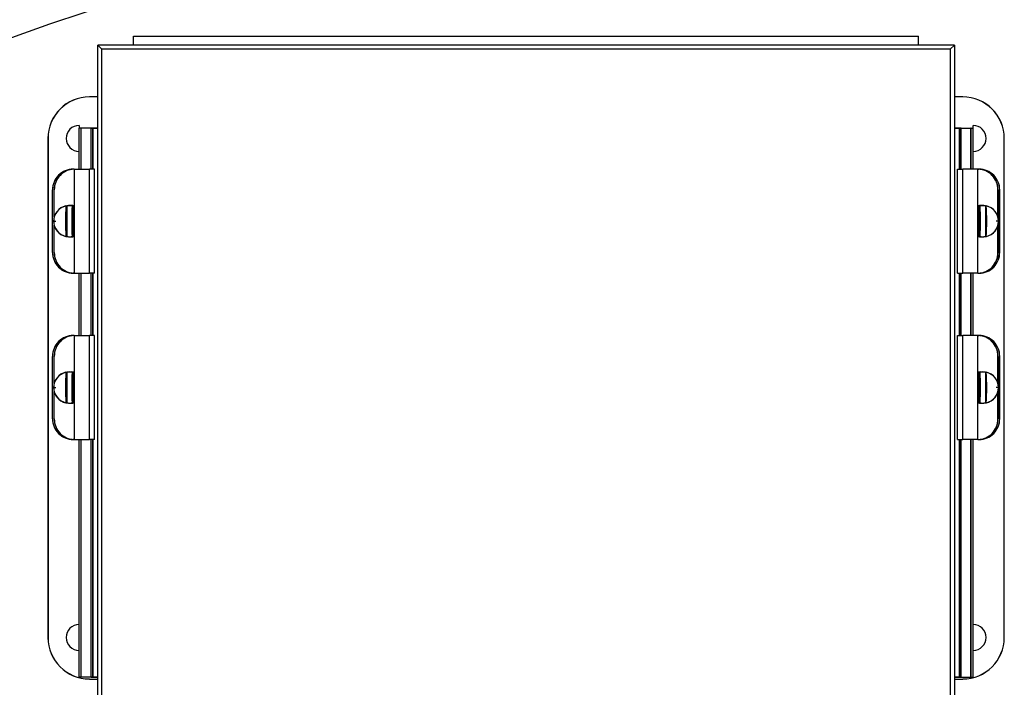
# Model space of a CAD drawing. Header units: inches. Extents: x 18 to 846, y -44 to 561.
# Tile 240 of 256: x 305 to 317, y 158 to 166. Entities that reach past the tile are written whole.
import ezdxf

# ---------------------------------------------------------------- set-up
doc = ezdxf.new("R2010")
doc.units = ezdxf.units.IN
doc.header["$LTSCALE"] = 24
doc.header["$MEASUREMENT"] = 0
doc.layers.add('Visible (ANSI)', color=7, linetype='Continuous', lineweight=30)

msp = doc.modelspace()

# ---------------------------------------------------------------- linework, layer by layer
at = {"layer": 'Visible (ANSI)'}
for p, q in [((306.08343, 166.00129), (306.08343, 166.10759)), ((306.08343, 166.10759), (306.08443, 166.10759)), ((306.08343, 166.00129), (306.08343, 166.10759)), ((306.08343, 166.10759), (315.52343, 166.10759)), ((306.08443, 166.00129), (306.08443, 166.10759)), ((315.52243, 166.00129), (315.52243, 166.10759)), ((315.52243, 166.10759), (315.52343, 166.10759)), ((315.52343, 166.00129), (315.52343, 166.10759)), ((315.52343, 166.00129), (315.52343, 166.10759)), ((315.95343, 166.00129), (305.65343, 166.00129)), ((305.65343, 166.00129), (305.70343, 165.95129)), ((305.65343, 166.00129), (305.65343, 166.00029)), ((305.65343, 157.70129), (305.65343, 166.00129)), ((305.65343, 166.00129), (305.70343, 165.95129)), ((305.65343, 166.00129), (305.65443, 166.00129)), ((305.65343, 157.70129), (305.65343, 166.00129)), ((305.65343, 166.00129), (305.65443, 166.00129)), ((315.95343, 166.00129), (315.90343, 165.95129)), ((315.95343, 166.00129), (315.90343, 165.95129)), ((315.95343, 166.00129), (315.95243, 166.00129)), ((315.95343, 166.00129), (315.95343, 166.00029)), ((315.95343, 166.00129), (315.95343, 157.70129)), ((315.90343, 165.95129), (305.70343, 165.95129)), ((305.70343, 157.75129), (305.70343, 165.95129)), ((315.90343, 165.95129), (305.70343, 165.95129)), ((305.70343, 157.75129), (305.70343, 165.95129)), ((315.90343, 165.95129), (315.90343, 157.75129)), ((315.90343, 165.95129), (315.90343, 157.75129)), ((305.55343, 165.37859), (305.55343, 165.37759)), ((305.65343, 165.37859), (305.55343, 165.37859)), ((316.05343, 165.37859), (315.95343, 165.37859)), ((316.05343, 165.37859), (315.95343, 165.37859)), ((316.05343, 165.37759), (315.95343, 165.37759)), ((316.05343, 165.37859), (316.05343, 165.37759)), ((316.05343, 165.37859), (316.05343, 165.37759)), ((305.45368, 165.00129), (305.42813, 165.00129)), ((305.42813, 164.50859), (305.42813, 165.00129)), ((305.45368, 165.00129), (305.42813, 165.00129)), ((305.42813, 165.00129), (305.42813, 165.00029)), ((305.45368, 165.00029), (305.42813, 165.00029)), ((305.42843, 165.03459), (305.42843, 165.00129)), ((305.45334, 164.50859), (305.45334, 165.00129)), ((305.45368, 165.00129), (305.45334, 165.00129)), ((305.45368, 164.50859), (305.45368, 165.00129)), ((305.45368, 165.00129), (305.45462, 165.00129)), ((305.57251, 165.00129), (305.45368, 165.00129)), ((305.45368, 165.00129), (305.45368, 165.00029)), ((305.57251, 165.00129), (305.45368, 165.00129)), ((305.45368, 164.50859), (305.45368, 165.00129)), ((305.57251, 165.00029), (305.45368, 165.00029)), ((305.45462, 164.50859), (305.45462, 165.00129)), ((305.57251, 165.00129), (305.59313, 165.00129)), ((305.57251, 164.50859), (305.57251, 165.00129)), ((305.59313, 165.00129), (305.57251, 165.00129)), ((305.59313, 165.00129), (305.59313, 164.50859)), ((305.65343, 165.00129), (305.59313, 165.00129)), ((305.59313, 164.50859), (305.59313, 165.00129)), ((305.59313, 165.00129), (305.65343, 165.00129)), ((316.01373, 165.00129), (315.95343, 165.00129)), ((315.95343, 165.00129), (316.01373, 165.00129)), ((316.01373, 165.00129), (316.01373, 164.50859)), ((316.01373, 165.00129), (316.03435, 165.00129)), ((316.01373, 164.50859), (316.01373, 165.00129)), ((316.03435, 165.00129), (316.01373, 165.00129)), ((316.03435, 165.00129), (316.15318, 165.00129)), ((316.03435, 165.00129), (316.15318, 165.00129)), ((316.03435, 164.50859), (316.03435, 165.00129)), ((316.03435, 165.00029), (316.15318, 165.00029)), ((316.15224, 164.50859), (316.15224, 165.00129)), ((316.15318, 165.00129), (316.15224, 165.00129)), ((316.15318, 165.00129), (316.17873, 165.00129)), ((316.15318, 165.00129), (316.15318, 165.00029)), ((316.15318, 164.50859), (316.15318, 165.00129)), ((316.15318, 165.00129), (316.15352, 165.00129)), ((316.15318, 165.00129), (316.17873, 165.00129)), ((316.15318, 164.50859), (316.15318, 165.00129)), ((316.15318, 165.00029), (316.17873, 165.00029)), ((316.15352, 164.50859), (316.15352, 165.00129)), ((316.17843, 165.00129), (316.17843, 165.03459)), ((316.17873, 165.00129), (316.17873, 165.00029)), ((316.17873, 164.50859), (316.17873, 165.00129)), ((305.05343, 164.87859), (305.05443, 164.87859)), ((305.05343, 164.87859), (305.05343, 158.87859)), ((305.05343, 164.87859), (305.05443, 164.87859)), ((305.05343, 164.87859), (305.05343, 158.87859)), ((305.05443, 164.87859), (305.05443, 158.87859)), ((316.55343, 164.87859), (316.55243, 164.87859)), ((316.55243, 158.87859), (316.55243, 164.87859)), ((316.55343, 164.87859), (316.55243, 164.87859)), ((316.55343, 158.87859), (316.55343, 164.87859)), ((316.55343, 158.87859), (316.55343, 164.87859)), ((305.36751, 164.50859), (305.35535, 164.50859)), ((305.35535, 164.50859), (305.35535, 164.50827)), ((305.35535, 164.50859), (305.35535, 164.50827)), ((305.36751, 164.50859), (305.35535, 164.50859)), ((305.36983, 164.50859), (305.36751, 164.50859)), ((305.36751, 164.50859), (305.36751, 164.50759)), ((305.36983, 164.50859), (305.55406, 164.50859)), ((305.36983, 164.50859), (305.36983, 163.25859)), ((305.61543, 164.50859), (305.55406, 164.50859)), ((305.55406, 163.25859), (305.55406, 164.50859)), ((305.55406, 163.25859), (305.55406, 164.50859)), ((305.61543, 163.25859), (305.61543, 164.50859)), ((315.99143, 164.50859), (316.0528, 164.50859)), ((315.99143, 163.25859), (315.99143, 164.50859)), ((315.99143, 164.50859), (316.0528, 164.50859)), ((315.99143, 164.50859), (315.99143, 164.50759)), ((315.99143, 164.50759), (316.0528, 164.50759)), ((316.23703, 164.50859), (316.0528, 164.50859)), ((316.0528, 163.25859), (316.0528, 164.50859)), ((316.0528, 163.25859), (316.0528, 164.50859)), ((316.23703, 164.50859), (316.0528, 164.50859)), ((316.23703, 164.50759), (316.0528, 164.50759)), ((316.23703, 164.50859), (316.23935, 164.50859)), ((316.23703, 163.25859), (316.23703, 164.50859)), ((316.23703, 164.50859), (316.23935, 164.50859)), ((316.23703, 164.50759), (316.23703, 164.50859)), ((316.23703, 164.50759), (316.23935, 164.50759)), ((316.23935, 164.50859), (316.23935, 164.50759)), ((316.23935, 164.50859), (316.25151, 164.50859)), ((316.23935, 164.50859), (316.23935, 164.50759)), ((305.10843, 163.50859), (305.10843, 164.25859)), ((305.10843, 164.25859), (305.10942, 164.25859)), ((305.10843, 164.25859), (305.10942, 164.25859)), ((305.10843, 163.50859), (305.10843, 164.25859)), ((305.10942, 163.50859), (305.10942, 164.25859)), ((305.12843, 163.93105), (305.12843, 164.25859)), ((305.12843, 164.25859), (305.12939, 164.25859)), ((305.12843, 163.93105), (305.12843, 164.25859)), ((305.12843, 164.25859), (305.12939, 164.25859)), ((305.12939, 163.93461), (305.12939, 164.25859)), ((316.47843, 164.25859), (316.47747, 164.25859)), ((316.47747, 163.93461), (316.47747, 164.25859)), ((316.47843, 164.25859), (316.47747, 164.25859)), ((316.47843, 163.93105), (316.47843, 164.25859)), ((316.47843, 163.93105), (316.47843, 164.25859)), ((316.49744, 163.50859), (316.49744, 164.25859)), ((316.49843, 164.25859), (316.49744, 164.25859)), ((316.49843, 163.50859), (316.49843, 164.25859)), ((316.49843, 163.50859), (316.49843, 164.25859)), ((305.27055, 164.0673), (305.26956, 164.0673)), ((305.27055, 164.0673), (305.28149, 164.0673)), ((305.27055, 164.0673), (305.27075, 164.06632)), ((305.27055, 164.0673), (305.28149, 164.0673)), ((305.27075, 164.06632), (305.28169, 164.06632)), ((305.28149, 164.0673), (305.28169, 164.06632)), ((305.28149, 164.06628), (305.28149, 163.7009)), ((305.31853, 164.07109), (305.33418, 164.07109)), ((305.33418, 164.07109), (305.33402, 164.07109)), ((305.34463, 164.0673), (305.34443, 164.06632)), ((305.34463, 164.0673), (305.34562, 164.0673)), ((305.34562, 164.0673), (305.35656, 164.0673)), ((305.35656, 164.0671), (305.35656, 164.0673)), ((305.35656, 163.7038), (305.35656, 164.06338)), ((316.2503, 164.0673), (316.26124, 164.0673)), ((316.2503, 164.0671), (316.2503, 164.0673)), ((316.2503, 163.7038), (316.2503, 164.06338)), ((316.26223, 164.0673), (316.26124, 164.0673)), ((316.26223, 164.0673), (316.26243, 164.06632)), ((316.27268, 164.07109), (316.28833, 164.07109)), ((316.27284, 164.07109), (316.27268, 164.07109)), ((316.32536, 164.0673), (316.32517, 164.06632)), ((316.32517, 164.06632), (316.33611, 164.06632)), ((316.32536, 164.0673), (316.33631, 164.0673)), ((316.32536, 164.0673), (316.33631, 164.0673)), ((316.32536, 164.06628), (316.32536, 163.7009)), ((316.33631, 164.0673), (316.33611, 164.06632)), ((316.33631, 164.0673), (316.33729, 164.0673)), ((305.1224, 163.88359), (305.12339, 163.88359)), ((305.1224, 163.88359), (305.12339, 163.88359)), ((305.12339, 163.88359), (305.14982, 163.88359)), ((305.12339, 163.88359), (305.14982, 163.88359)), ((316.48347, 163.88359), (316.45704, 163.88359)), ((316.48347, 163.88359), (316.45704, 163.88359)), ((316.48446, 163.88359), (316.48347, 163.88359)), ((316.48446, 163.88359), (316.48347, 163.88359)), ((305.12843, 163.50859), (305.12843, 163.83613)), ((305.12843, 163.50859), (305.12843, 163.83613)), ((305.12939, 163.50859), (305.12939, 163.83258)), ((316.47747, 163.50859), (316.47747, 163.83258)), ((316.47843, 163.50859), (316.47843, 163.83613)), ((316.47843, 163.50859), (316.47843, 163.83613)), ((305.27055, 163.69988), (305.26956, 163.69988)), ((305.27055, 163.69988), (305.27075, 163.70086)), ((305.27055, 163.69988), (305.28149, 163.69988)), ((305.27055, 163.69988), (305.28149, 163.69988)), ((305.27075, 163.70086), (305.28169, 163.70086)), ((305.28149, 163.69988), (305.28169, 163.70086)), ((305.31853, 163.69609), (305.33418, 163.69609)), ((305.33418, 163.69609), (305.33402, 163.69609)), ((305.34463, 163.69988), (305.34443, 163.70086)), ((305.34463, 163.69988), (305.34562, 163.69988)), ((305.34562, 163.69988), (305.35656, 163.69988)), ((305.35656, 163.69988), (305.35656, 163.70009)), ((316.2503, 163.69988), (316.2503, 163.70009)), ((316.2503, 163.69988), (316.26124, 163.69988)), ((316.26223, 163.69988), (316.26124, 163.69988)), ((316.26223, 163.69988), (316.26243, 163.70086)), ((316.27268, 163.69609), (316.28833, 163.69609)), ((316.27284, 163.69609), (316.27268, 163.69609)), ((316.32517, 163.70086), (316.33611, 163.70086)), ((316.32536, 163.69988), (316.32517, 163.70086)), ((316.32536, 163.69988), (316.33631, 163.69988)), ((316.32536, 163.69988), (316.33631, 163.69988)), ((316.33631, 163.69988), (316.33611, 163.70086)), ((316.33631, 163.69988), (316.33729, 163.69988)), ((305.10843, 163.50859), (305.10942, 163.50859)), ((305.10843, 163.50859), (305.10942, 163.50859)), ((305.12843, 163.50859), (305.12939, 163.50859)), ((305.12843, 163.50859), (305.12939, 163.50859)), ((316.47843, 163.50859), (316.47747, 163.50859)), ((316.47843, 163.50859), (316.47747, 163.50859)), ((316.49843, 163.50859), (316.49744, 163.50859)), ((316.49843, 163.50859), (316.49744, 163.50859)), ((305.35535, 163.25859), (305.35535, 163.25892)), ((305.35535, 163.25859), (305.35535, 163.25892)), ((305.36751, 163.25859), (305.35535, 163.25859)), ((305.36751, 163.25859), (305.35535, 163.25859)), ((305.36751, 163.25859), (305.36751, 163.25959)), ((305.36983, 163.25859), (305.36751, 163.25859)), ((305.36983, 163.25859), (305.55406, 163.25859)), ((305.42813, 162.50859), (305.42813, 163.25859)), ((305.45334, 162.50859), (305.45334, 163.25859)), ((305.45368, 162.50859), (305.45368, 163.25859)), ((305.45368, 162.50859), (305.45368, 163.25859)), ((305.45462, 162.50859), (305.45462, 163.25859)), ((305.61543, 163.25859), (305.55406, 163.25859)), ((305.57251, 162.50859), (305.57251, 163.25859)), ((305.59313, 163.25859), (305.59313, 162.50859)), ((305.59313, 162.50859), (305.59313, 163.25859)), ((315.99143, 163.25959), (316.0528, 163.25959)), ((315.99143, 163.25859), (315.99143, 163.25959)), ((315.99143, 163.25859), (316.0528, 163.25859)), ((315.99143, 163.25859), (316.0528, 163.25859)), ((316.01373, 163.25859), (316.01373, 162.50859)), ((316.01373, 162.50859), (316.01373, 163.25859)), ((316.03435, 162.50859), (316.03435, 163.25859)), ((316.23703, 163.25959), (316.0528, 163.25959)), ((316.23703, 163.25859), (316.0528, 163.25859)), ((316.23703, 163.25859), (316.0528, 163.25859)), ((316.15224, 162.50859), (316.15224, 163.25859)), ((316.15318, 162.50859), (316.15318, 163.25859)), ((316.15318, 162.50859), (316.15318, 163.25859)), ((316.15352, 162.50859), (316.15352, 163.25859)), ((316.17873, 162.50859), (316.17873, 163.25859)), ((316.23703, 163.25959), (316.23935, 163.25959)), ((316.23703, 163.25859), (316.23703, 163.25959)), ((316.23703, 163.25859), (316.23935, 163.25859)), ((316.23703, 163.25859), (316.23935, 163.25859)), ((316.23935, 163.25859), (316.23935, 163.25959)), ((316.23935, 163.25859), (316.23935, 163.25959)), ((316.23935, 163.25859), (316.25151, 163.25859)), ((316.25151, 163.25859), (316.25151, 163.25892)), ((305.36751, 162.50859), (305.35535, 162.50859)), ((305.36751, 162.50859), (305.35535, 162.50859)), ((305.35535, 162.50859), (305.35535, 162.50827)), ((305.36751, 162.50859), (305.36751, 162.50759)), ((305.36983, 162.50859), (305.36751, 162.50859)), ((305.36983, 162.50859), (305.55406, 162.50859)), ((305.36983, 162.50859), (305.36983, 161.25859)), ((305.61543, 162.50859), (305.55406, 162.50859)), ((305.55406, 161.25859), (305.55406, 162.50859)), ((305.55406, 161.25859), (305.55406, 162.50859)), ((305.61543, 161.25859), (305.61543, 162.50859)), ((315.99143, 162.50859), (316.0528, 162.50859)), ((315.99143, 162.50859), (315.99143, 162.50759)), ((315.99143, 162.50859), (316.0528, 162.50859)), ((315.99143, 161.25859), (315.99143, 162.50859)), ((315.99143, 162.50759), (316.0528, 162.50759)), ((316.23703, 162.50859), (316.0528, 162.50859)), ((316.0528, 161.25859), (316.0528, 162.50859)), ((316.23703, 162.50859), (316.0528, 162.50859)), ((316.0528, 161.25859), (316.0528, 162.50859)), ((316.23703, 162.50759), (316.0528, 162.50759)), ((316.23703, 162.50859), (316.23935, 162.50859)), ((316.23703, 162.50759), (316.23703, 162.50859)), ((316.23703, 161.25859), (316.23703, 162.50859)), ((316.23703, 162.50859), (316.23935, 162.50859)), ((316.23703, 162.50759), (316.23935, 162.50759)), ((316.23935, 162.50859), (316.23935, 162.50759)), ((316.23935, 162.50859), (316.23935, 162.50759)), ((316.23935, 162.50859), (316.25151, 162.50859)), ((305.10843, 161.50859), (305.10843, 162.25859)), ((305.10843, 161.50859), (305.10843, 162.25859)), ((305.10843, 162.25859), (305.10942, 162.25859)), ((305.10942, 161.50859), (305.10942, 162.25859)), ((305.12843, 162.25859), (305.12939, 162.25859)), ((305.12843, 161.93105), (305.12843, 162.25859)), ((305.12843, 162.25859), (305.12939, 162.25859)), ((305.12843, 161.93105), (305.12843, 162.25859)), ((305.12939, 161.93461), (305.12939, 162.25859)), ((316.47843, 162.25859), (316.47747, 162.25859)), ((316.47747, 161.93461), (316.47747, 162.25859)), ((316.47843, 162.25859), (316.47747, 162.25859)), ((316.47843, 161.93105), (316.47843, 162.25859)), ((316.47843, 161.93105), (316.47843, 162.25859)), ((316.49744, 161.50859), (316.49744, 162.25859)), ((316.49843, 162.25859), (316.49744, 162.25859)), ((316.49843, 161.50859), (316.49843, 162.25859)), ((316.49843, 161.50859), (316.49843, 162.25859)), ((305.27055, 162.0673), (305.26956, 162.0673)), ((305.27055, 162.0673), (305.28149, 162.0673)), ((305.27055, 162.0673), (305.28149, 162.0673)), ((305.27055, 162.0673), (305.27075, 162.06632)), ((305.27075, 162.06632), (305.28169, 162.06632)), ((305.28149, 162.0673), (305.28169, 162.06632)), ((305.28149, 162.06628), (305.28149, 161.7009)), ((305.31853, 162.07109), (305.33418, 162.07109)), ((305.33418, 162.07109), (305.33402, 162.07109)), ((305.34463, 162.0673), (305.34443, 162.06632)), ((305.34463, 162.0673), (305.34562, 162.0673)), ((305.34562, 162.0673), (305.35656, 162.0673)), ((305.35656, 162.0671), (305.35656, 162.0673)), ((305.35656, 161.7038), (305.35656, 162.06338)), ((316.2503, 162.0673), (316.26124, 162.0673)), ((316.2503, 162.0671), (316.2503, 162.0673)), ((316.2503, 161.7038), (316.2503, 162.06338)), ((316.26223, 162.0673), (316.26124, 162.0673)), ((316.26223, 162.0673), (316.26243, 162.06632)), ((316.27284, 162.07109), (316.27268, 162.07109)), ((316.27268, 162.07109), (316.28833, 162.07109)), ((316.32536, 162.0673), (316.32517, 162.06632)), ((316.32517, 162.06632), (316.33611, 162.06632)), ((316.32536, 162.0673), (316.33631, 162.0673)), ((316.32536, 162.0673), (316.33631, 162.0673)), ((316.32536, 162.06628), (316.32536, 161.7009)), ((316.33631, 162.0673), (316.33611, 162.06632)), ((316.33631, 162.0673), (316.33729, 162.0673)), ((305.1224, 161.88359), (305.12339, 161.88359)), ((305.1224, 161.88359), (305.12339, 161.88359)), ((305.12339, 161.88359), (305.14982, 161.88359)), ((305.12339, 161.88359), (305.14982, 161.88359)), ((316.48347, 161.88359), (316.45704, 161.88359)), ((316.48347, 161.88359), (316.45704, 161.88359)), ((316.48446, 161.88359), (316.48347, 161.88359)), ((316.48446, 161.88359), (316.48347, 161.88359)), ((305.12843, 161.50859), (305.12843, 161.83613)), ((305.12843, 161.50859), (305.12843, 161.83613)), ((305.12939, 161.50859), (305.12939, 161.83258)), ((316.47747, 161.50859), (316.47747, 161.83258)), ((316.47843, 161.50859), (316.47843, 161.83613)), ((316.47843, 161.50859), (316.47843, 161.83613)), ((305.27055, 161.69988), (305.26956, 161.69988)), ((305.27055, 161.69988), (305.27075, 161.70086)), ((305.27055, 161.69988), (305.28149, 161.69988)), ((305.27055, 161.69988), (305.28149, 161.69988)), ((305.27075, 161.70086), (305.28169, 161.70086)), ((305.28149, 161.69988), (305.28169, 161.70086)), ((305.31853, 161.69609), (305.33418, 161.69609)), ((305.33418, 161.69609), (305.33402, 161.69609)), ((305.34463, 161.69988), (305.34443, 161.70086)), ((305.34463, 161.69988), (305.34562, 161.69988)), ((305.34562, 161.69988), (305.35656, 161.69988)), ((305.35656, 161.69988), (305.35656, 161.70009)), ((316.2503, 161.69988), (316.2503, 161.70009)), ((316.2503, 161.69988), (316.26124, 161.69988)), ((316.26223, 161.69988), (316.26124, 161.69988)), ((316.26223, 161.69988), (316.26243, 161.70086)), ((316.27284, 161.69609), (316.27268, 161.69609)), ((316.27268, 161.69609), (316.28833, 161.69609)), ((316.32517, 161.70086), (316.33611, 161.70086)), ((316.32536, 161.69988), (316.32517, 161.70086)), ((316.32536, 161.69988), (316.33631, 161.69988)), ((316.32536, 161.69988), (316.33631, 161.69988)), ((316.33631, 161.69988), (316.33611, 161.70086)), ((316.33631, 161.69988), (316.33729, 161.69988)), ((305.10843, 161.50859), (305.10942, 161.50859)), ((305.12843, 161.50859), (305.12939, 161.50859)), ((305.12843, 161.50859), (305.12939, 161.50859)), ((316.47843, 161.50859), (316.47747, 161.50859)), ((316.47843, 161.50859), (316.47747, 161.50859)), ((316.49843, 161.50859), (316.49744, 161.50859)), ((305.35535, 161.25859), (305.35535, 161.25892)), ((305.36751, 161.25859), (305.35535, 161.25859)), ((305.36751, 161.25859), (305.35535, 161.25859)), ((305.36751, 161.25859), (305.36751, 161.25959)), ((305.36983, 161.25859), (305.36751, 161.25859)), ((305.36983, 161.25859), (305.55406, 161.25859)), ((305.42813, 158.40129), (305.42813, 161.25859)), ((305.45334, 158.40129), (305.45334, 161.25859)), ((305.45368, 158.40129), (305.45368, 161.25859)), ((305.45368, 158.40129), (305.45368, 161.25859)), ((305.45462, 158.40129), (305.45462, 161.25859)), ((305.61543, 161.25859), (305.55406, 161.25859)), ((305.57251, 158.40129), (305.57251, 161.25859)), ((305.59313, 161.25859), (305.59313, 158.40129)), ((305.59313, 158.40129), (305.59313, 161.25859)), ((315.99143, 161.25959), (316.0528, 161.25959)), ((315.99143, 161.25859), (315.99143, 161.25959)), ((315.99143, 161.25859), (316.0528, 161.25859)), ((315.99143, 161.25859), (316.0528, 161.25859)), ((316.01373, 161.25859), (316.01373, 158.40129)), ((316.01373, 158.40129), (316.01373, 161.25859)), ((316.03435, 158.40129), (316.03435, 161.25859)), ((316.23703, 161.25959), (316.0528, 161.25959)), ((316.23703, 161.25859), (316.0528, 161.25859)), ((316.23703, 161.25859), (316.0528, 161.25859)), ((316.15224, 158.40129), (316.15224, 161.25859)), ((316.15318, 158.40129), (316.15318, 161.25859)), ((316.15318, 158.40129), (316.15318, 161.25859)), ((316.15352, 158.40129), (316.15352, 161.25859)), ((316.17873, 158.40129), (316.17873, 161.25859)), ((316.23703, 161.25959), (316.23935, 161.25959)), ((316.23703, 161.25859), (316.23703, 161.25959)), ((316.23703, 161.25859), (316.23935, 161.25859)), ((316.23703, 161.25859), (316.23935, 161.25859)), ((316.23935, 161.25859), (316.23935, 161.25959)), ((316.23935, 161.25859), (316.23935, 161.25959)), ((316.23935, 161.25859), (316.25151, 161.25859)), ((305.05343, 158.87859), (305.05443, 158.87859)), ((305.05343, 158.87859), (305.05443, 158.87859)), ((316.55343, 158.87859), (316.55243, 158.87859)), ((316.55343, 158.87859), (316.55243, 158.87859)), ((305.45368, 158.40129), (305.42813, 158.40129)), ((305.45368, 158.40129), (305.45334, 158.40129)), ((305.45368, 158.40129), (305.45462, 158.40129)), ((305.57251, 158.40129), (305.45368, 158.40129)), ((305.55343, 158.37859), (305.55343, 158.37959)), ((305.55343, 158.37859), (305.65343, 158.37859)), ((305.57251, 158.40129), (305.59313, 158.40129)), ((305.59313, 158.40129), (305.57251, 158.40129)), ((305.65343, 158.40129), (305.59313, 158.40129)), ((305.59313, 158.40129), (305.65343, 158.40129)), ((316.01373, 158.40129), (315.95343, 158.40129)), ((315.95343, 158.40129), (316.01373, 158.40129)), ((315.95343, 158.37859), (316.05343, 158.37859)), ((316.01373, 158.40129), (316.03435, 158.40129)), ((316.03435, 158.40129), (316.01373, 158.40129)), ((316.03435, 158.40229), (316.15318, 158.40229)), ((316.03435, 158.40129), (316.15318, 158.40129)), ((316.03435, 158.40129), (316.15318, 158.40129)), ((316.05343, 158.37859), (316.05343, 158.37959)), ((316.15318, 158.40129), (316.15224, 158.40129)), ((316.15318, 158.40229), (316.17873, 158.40229)), ((316.15318, 158.40129), (316.15318, 158.40229)), ((316.15318, 158.40129), (316.17873, 158.40129)), ((316.15318, 158.40129), (316.17873, 158.40129)), ((316.15318, 158.40129), (316.15352, 158.40129)), ((316.17873, 158.40129), (316.17873, 158.40229))]:
    msp.add_line(p, q, dxfattribs=at)
for centre, radius, start, end in [((312.08147, 145.89696), 21.52605, 93.681406, 167.941452), ((305.55343, 164.87859), 0.5, 90, 180), ((305.55343, 164.87859), 0.5, 90, 180), ((305.55343, 164.87859), 0.499, 90, 180), ((316.05343, 164.87859), 0.5, 0, 90), ((316.05343, 164.87859), 0.5, 0, 90), ((316.05343, 164.87859), 0.499, 0, 90), ((305.42843, 164.87859), 0.156, 90, 269.889816), ((316.17843, 164.87859), 0.156, 270.110184, 90), ((305.42843, 158.87859), 0.156, 90.110184, 269.889816), ((316.17843, 158.87859), 0.156, 270.110184, 89.889816), ((305.55343, 158.87859), 0.5, 180, 270), ((305.55343, 158.87859), 0.5, 180, 270), ((305.55343, 158.87859), 0.499, 180, 270), ((316.05343, 158.87859), 0.499, 270, 0), ((316.05343, 158.87859), 0.5, 270, 0), ((316.05343, 158.87859), 0.5, 270, 0)]:
    msp.add_arc(centre, radius, start, end, dxfattribs=at)
for centre, major_axis, ratio, start_param, end_param in [((305.35535, 164.25859), (0, 0.25), 0.98768834, 0, 1.57079633), ((305.35535, 164.25859), (0, 0.25), 0.98768834, 0, 1.57079633), ((305.35535, 164.25859), (0, 0.249), 0.98768834, 0.05006099, 1.57079633), ((305.36751, 164.25859), (0, 0.25), 0.95630476, 0, 1.57079633), ((305.36751, 164.25859), (0, 0.25), 0.95630476, 0, 1.57079633), ((305.36751, 164.25859), (0, 0.249), 0.95630476, 0, 1.57079633), ((316.23935, 164.25859), (0, 0.25), 0.95630476, 4.71238898, 6.28318531), ((316.23935, 164.25859), (0, 0.25), 0.95630476, 4.71238898, 6.28318531), ((316.23935, 164.25859), (0, 0.249), 0.95630476, 4.71238898, 6.28318531), ((316.25151, 164.25859), (0, 0.25), 0.98768834, 4.71238898, 6.28318531), ((305.30759, 163.88359), (0, 0.1875), 0.98768834, 0.20686245, 1.57079633), ((305.30759, 163.88359), (0, 0.1865), 0.98768834, 0.20827561, 1.57079633), ((305.35872, 163.88359), (0, -0.59883), 0.15643447, 4.40057466, 5.0242033), ((305.35971, 163.88359), (0, -0.59883), 0.15643447, 4.40057466, 5.0242033), ((305.30759, 163.88359), (0, 0.1865), 0.98768834, 0.20135792, 0.20245254), ((305.31853, 163.88359), (0, 0.1875), 0.98768834, 6.08182739, 6.48454323), ((305.31853, 163.88359), (0, 0.1865), 0.98768834, 6.11005006, 6.48454323), ((305.33402, 163.88359), (0, 0.1875), 0.98768834, 6.08859631, 6.28318531), ((305.33418, 163.88359), (0, 0.1875), 0.98768834, 6.0894572, 6.28318531), ((305.33418, 163.88359), (0, 0.1875), 0.98768834, 6.0894572, 6.28318531), ((305.43379, 163.88359), (0, 0.59883), 0.15643447, 1.25898201, 1.88261065), ((305.43478, 163.88359), (0, 0.59883), 0.15643447, 1.25898201, 1.88261065), ((305.30759, 163.88359), (0, 0.1865), 0.98768834, 6.08101419, 6.08182739), ((305.30759, 163.88359), (0, 0.1875), 0.98768834, 5.94043488, 6.07638102), ((305.30759, 163.88359), (0, 0.1865), 0.98768834, 5.93852091, 6.07525594), ((316.27268, 163.88359), (0, 0.1875), 0.98768834, 0, 0.19372811), ((316.27284, 163.88359), (0, 0.1875), 0.98768834, 0, 0.194589), ((316.27268, 163.88359), (0, 0.1875), 0.98768834, 0, 0.19372811), ((316.29927, 163.88359), (0, 0.1875), 0.98768834, 0.20680429, 0.34275042), ((316.29927, 163.88359), (0, 0.1865), 0.98768834, 0.20792937, 0.3446644), ((316.28833, 163.88359), (0, 0.1875), 0.98768834, 6.08182739, 6.48454323), ((316.28833, 163.88359), (0, 0.1865), 0.98768834, 6.08182739, 6.45632056), ((316.17208, 163.88359), (0, -0.59883), 0.15643447, 1.25898201, 1.88261065), ((316.17307, 163.88359), (0, -0.59883), 0.15643447, 1.25898201, 1.88261065), ((316.29927, 163.88359), (0, 0.1865), 0.98768834, 0.20135792, 0.20217112), ((316.29927, 163.88359), (0, 0.1865), 0.98768834, 6.08073276, 6.08182739), ((316.24715, 163.88359), (0, 0.59883), 0.15643447, 4.40057466, 5.0242033), ((316.24813, 163.88359), (0, 0.59883), 0.15643447, 4.40057466, 5.0242033), ((316.29927, 163.88359), (0, 0.1875), 0.98768834, 4.71238898, 6.07632286), ((316.29927, 163.88359), (0, 0.1865), 0.98768834, 4.71238898, 6.0749097), ((305.30759, 163.88359), (0, -0.1875), 0.98768834, 4.71238898, 6.07632286), ((305.30759, 163.88359), (0, -0.1865), 0.98768834, 4.71238898, 6.0749097), ((316.29927, 163.88359), (0, -0.1875), 0.98768834, 0.20686245, 1.57079633), ((316.29927, 163.88359), (0, -0.1865), 0.98768834, 0.20827561, 1.57079633), ((305.30759, 163.88359), (0, -0.1865), 0.98768834, 6.08073276, 6.08182739), ((305.31853, 163.88359), (0, -0.1875), 0.98768834, 6.08182739, 6.48454323), ((305.31853, 163.88359), (0, -0.1865), 0.98768834, 6.08182739, 6.45632056), ((305.33402, 163.88359), (0, -0.1875), 0.98768834, 0, 0.194589), ((305.33418, 163.88359), (0, -0.1875), 0.98768834, 0, 0.19372811), ((305.33418, 163.88359), (0, -0.1875), 0.98768834, 0, 0.19372811), ((305.30759, 163.88359), (0, -0.1865), 0.98768834, 0.20135792, 0.20217112), ((305.30759, 163.88359), (0, -0.1865), 0.98768834, 0.20792937, 0.3446644), ((305.30759, 163.88359), (0, -0.1875), 0.98768834, 0.20680429, 0.34275042), ((316.29927, 163.88359), (0, -0.1865), 0.98768834, 5.93852091, 6.07525594), ((316.29927, 163.88359), (0, -0.1875), 0.98768834, 5.94043488, 6.07638102), ((316.27284, 163.88359), (0, -0.1875), 0.98768834, 6.08859631, 6.28318531), ((316.27268, 163.88359), (0, -0.1875), 0.98768834, 6.0894572, 6.28318531), ((316.27268, 163.88359), (0, -0.1875), 0.98768834, 6.0894572, 6.28318531), ((316.28833, 163.88359), (0, -0.1875), 0.98768834, 6.08182739, 6.48454323), ((316.28833, 163.88359), (0, -0.1865), 0.98768834, 6.11005006, 6.48454323), ((316.29927, 163.88359), (0, -0.1865), 0.98768834, 6.08101419, 6.08182739), ((316.29927, 163.88359), (0, -0.1865), 0.98768834, 0.20135792, 0.20245254), ((305.35535, 163.50859), (0, -0.25), 0.98768834, 4.71238898, 6.28318531), ((305.35535, 163.50859), (0, -0.25), 0.98768834, 4.71238898, 6.28318531), ((305.35535, 163.50859), (0, -0.249), 0.98768834, 4.71238898, 6.23312432), ((305.36751, 163.50859), (0, -0.25), 0.95630476, 4.71238898, 6.28318531), ((305.36751, 163.50859), (0, -0.25), 0.95630476, 4.71238898, 6.28318531), ((305.36751, 163.50859), (0, -0.249), 0.95630476, 4.71238898, 6.28318531), ((316.23935, 163.50859), (0, -0.25), 0.95630476, 0, 1.57079633), ((316.23935, 163.50859), (0, -0.249), 0.95630476, 0, 1.57079633), ((316.23935, 163.50859), (0, -0.25), 0.95630476, 0, 1.57079633), ((316.25151, 163.50859), (0, -0.25), 0.98768834, 0, 1.57079633), ((316.25151, 163.50859), (0, -0.25), 0.98768834, 0, 1.57079633), ((316.25151, 163.50859), (0, -0.249), 0.98768834, 0.05006099, 1.57079633), ((305.35535, 162.25859), (0, 0.25), 0.98768834, 0, 1.57079633), ((305.36751, 162.25859), (0, 0.25), 0.95630476, 0, 1.57079633), ((305.36751, 162.25859), (0, 0.25), 0.95630476, 0, 1.57079633), ((305.36751, 162.25859), (0, 0.249), 0.95630476, 0, 1.57079633), ((316.23935, 162.25859), (0, 0.25), 0.95630476, 4.71238898, 6.28318531), ((316.23935, 162.25859), (0, 0.25), 0.95630476, 4.71238898, 6.28318531), ((316.23935, 162.25859), (0, 0.249), 0.95630476, 4.71238898, 6.28318531), ((316.25151, 162.25859), (0, 0.25), 0.98768834, 4.71238898, 6.28318531), ((305.30759, 161.88359), (0, 0.1875), 0.98768834, 0.20686245, 1.57079633), ((305.30759, 161.88359), (0, 0.1865), 0.98768834, 0.20827561, 1.57079633), ((305.35872, 161.88359), (0, -0.59883), 0.15643447, 4.40057466, 5.0242033), ((305.35971, 161.88359), (0, -0.59883), 0.15643447, 4.40057466, 5.0242033), ((305.30759, 161.88359), (0, 0.1865), 0.98768834, 0.20135792, 0.20245254), ((305.31853, 161.88359), (0, 0.1875), 0.98768834, 6.08182739, 6.48454323), ((305.31853, 161.88359), (0, 0.1865), 0.98768834, 6.11005006, 6.48454323), ((305.33402, 161.88359), (0, 0.1875), 0.98768834, 6.08859631, 6.28318531), ((305.33418, 161.88359), (0, 0.1875), 0.98768834, 6.0894572, 6.28318531), ((305.33418, 161.88359), (0, 0.1875), 0.98768834, 6.0894572, 6.28318531), ((305.43379, 161.88359), (0, 0.59883), 0.15643447, 1.25898201, 1.88261065), ((305.43478, 161.88359), (0, 0.59883), 0.15643447, 1.25898201, 1.88261065), ((305.30759, 161.88359), (0, 0.1865), 0.98768834, 6.08101419, 6.08182739), ((305.30759, 161.88359), (0, 0.1875), 0.98768834, 5.94043488, 6.07638102), ((305.30759, 161.88359), (0, 0.1865), 0.98768834, 5.93852091, 6.07525594), ((316.27284, 161.88359), (0, 0.1875), 0.98768834, 0, 0.194589), ((316.27268, 161.88359), (0, 0.1875), 0.98768834, 0, 0.19372811), ((316.27268, 161.88359), (0, 0.1875), 0.98768834, 0, 0.19372811), ((316.29927, 161.88359), (0, 0.1875), 0.98768834, 0.20680429, 0.34275042), ((316.29927, 161.88359), (0, 0.1865), 0.98768834, 0.20792937, 0.3446644), ((316.28833, 161.88359), (0, 0.1875), 0.98768834, 6.08182739, 6.48454323), ((316.28833, 161.88359), (0, 0.1865), 0.98768834, 6.08182739, 6.45632056), ((316.17208, 161.88359), (0, -0.59883), 0.15643447, 1.25898201, 1.88261065), ((316.17307, 161.88359), (0, -0.59883), 0.15643447, 1.25898201, 1.88261065), ((316.29927, 161.88359), (0, 0.1865), 0.98768834, 0.20135792, 0.20217112), ((316.29927, 161.88359), (0, 0.1865), 0.98768834, 6.08073276, 6.08182739), ((316.24715, 161.88359), (0, 0.59883), 0.15643447, 4.40057466, 5.0242033), ((316.24813, 161.88359), (0, 0.59883), 0.15643447, 4.40057466, 5.0242033), ((316.29927, 161.88359), (0, 0.1875), 0.98768834, 4.71238898, 6.07632286), ((316.29927, 161.88359), (0, 0.1865), 0.98768834, 4.71238898, 6.0749097), ((305.30759, 161.88359), (0, -0.1875), 0.98768834, 4.71238898, 6.07632286), ((305.30759, 161.88359), (0, -0.1865), 0.98768834, 4.71238898, 6.0749097), ((316.29927, 161.88359), (0, -0.1875), 0.98768834, 0.20686245, 1.57079633), ((316.29927, 161.88359), (0, -0.1865), 0.98768834, 0.20827561, 1.57079633), ((305.30759, 161.88359), (0, -0.1865), 0.98768834, 6.08073276, 6.08182739), ((305.31853, 161.88359), (0, -0.1875), 0.98768834, 6.08182739, 6.48454323), ((305.31853, 161.88359), (0, -0.1865), 0.98768834, 6.08182739, 6.45632056), ((305.33402, 161.88359), (0, -0.1875), 0.98768834, 0, 0.194589), ((305.33418, 161.88359), (0, -0.1875), 0.98768834, 0, 0.19372811), ((305.33418, 161.88359), (0, -0.1875), 0.98768834, 0, 0.19372811), ((305.30759, 161.88359), (0, -0.1865), 0.98768834, 0.20135792, 0.20217112), ((305.30759, 161.88359), (0, -0.1865), 0.98768834, 0.20792937, 0.3446644), ((305.30759, 161.88359), (0, -0.1875), 0.98768834, 0.20680429, 0.34275042), ((316.29927, 161.88359), (0, -0.1865), 0.98768834, 5.93852091, 6.07525594), ((316.29927, 161.88359), (0, -0.1875), 0.98768834, 5.94043488, 6.07638102), ((316.27284, 161.88359), (0, -0.1875), 0.98768834, 6.08859631, 6.28318531), ((316.27268, 161.88359), (0, -0.1875), 0.98768834, 6.0894572, 6.28318531), ((316.27268, 161.88359), (0, -0.1875), 0.98768834, 6.0894572, 6.28318531), ((316.28833, 161.88359), (0, -0.1875), 0.98768834, 6.08182739, 6.48454323), ((316.28833, 161.88359), (0, -0.1865), 0.98768834, 6.11005006, 6.48454323), ((316.29927, 161.88359), (0, -0.1865), 0.98768834, 6.08101419, 6.08182739), ((316.29927, 161.88359), (0, -0.1865), 0.98768834, 0.20135792, 0.20245254), ((305.35535, 161.50859), (0, -0.25), 0.98768834, 4.71238898, 6.28318531), ((305.36751, 161.50859), (0, -0.25), 0.95630476, 4.71238898, 6.28318531), ((305.36751, 161.50859), (0, -0.25), 0.95630476, 4.71238898, 6.28318531), ((305.36751, 161.50859), (0, -0.249), 0.95630476, 4.71238898, 6.28318531), ((316.23935, 161.50859), (0, -0.249), 0.95630476, 0, 1.57079633), ((316.23935, 161.50859), (0, -0.25), 0.95630476, 0, 1.57079633), ((316.23935, 161.50859), (0, -0.25), 0.95630476, 0, 1.57079633), ((316.25151, 161.50859), (0, -0.25), 0.98768834, 0, 1.57079633)]:
    msp.add_ellipse(centre, major_axis=major_axis, ratio=ratio, start_param=start_param, end_param=end_param, dxfattribs=at)

doc.saveas('drawing.dxf')
